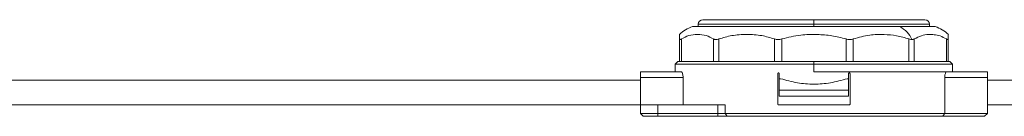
# Model space of a CAD drawing. Header units: millimetres. Extents: x -450 to 1926, y -64 to 425.
# Tile 20 of 41: x 374 to 545, y 160 to 177. Entities that reach past the tile are written whole.
import ezdxf

# ---------------------------------------------------------------- set-up
doc = ezdxf.new("R2010")
doc.units = ezdxf.units.MM
doc.linetypes.add('SLD-Solid', pattern=[0])

msp = doc.modelspace()

# ---------------------------------------------------------------- linework, layer by layer
at = {"color": 7, "linetype": 'SLD-Solid', "lineweight": 18}
for p, q in [((492.61, 177.16), (511.81, 177.16)), ((511.81, 177.16), (531.01, 177.16)), ((511.81, 177.16), (511.81, 176.36)), ((490.81, 175.96), (526.66, 175.96)), ((491.81, 176.36), (491.81, 175.96)), ((491.81, 176.36), (511.81, 176.36)), ((511.81, 175.96), (511.81, 176.36)), ((511.81, 176.36), (531.81, 176.36)), ((526.66, 175.96), (532.81, 175.96)), ((531.81, 175.96), (531.81, 176.36)), ((488.56, 169.96), (488.56, 173.83)), ((488.9, 169.96), (488.9, 173.83)), ((494.46, 169.96), (494.46, 173.83)), ((495.37, 169.96), (495.37, 173.83)), ((505, 169.96), (505, 173.83)), ((506.25, 169.96), (506.25, 173.83)), ((517.37, 169.96), (517.37, 173.83)), ((518.62, 169.96), (518.62, 173.83)), ((528.25, 169.96), (528.25, 173.83)), ((529.17, 169.96), (529.17, 173.83)), ((534.73, 169.96), (534.73, 173.83)), ((535.06, 169.96), (535.06, 173.83)), ((488.31, 169.96), (487.81, 169.46)), ((487.81, 169.46), (487.81, 168.16)), ((487.81, 169.46), (511.81, 169.46)), ((488.56, 169.96), (488.31, 169.96)), ((488.9, 169.96), (488.56, 169.96)), ((489.97, 169.96), (488.9, 169.96)), ((493.39, 169.96), (489.97, 169.96)), ((494.46, 169.96), (493.39, 169.96)), ((495.37, 169.96), (494.46, 169.96)), ((497.23, 169.96), (495.37, 169.96)), ((503.15, 169.96), (497.23, 169.96)), ((505, 169.96), (503.15, 169.96)), ((506.25, 169.96), (505, 169.96)), ((508.4, 169.96), (506.25, 169.96)), ((511.81, 169.96), (508.4, 169.96)), ((511.81, 169.96), (515.23, 169.96)), ((511.81, 169.96), (511.81, 169.46)), ((511.81, 168.16), (511.81, 169.46)), ((511.81, 169.46), (535.81, 169.46)), ((517.37, 169.96), (515.23, 169.96)), ((518.62, 169.96), (517.37, 169.96)), ((520.48, 169.96), (518.62, 169.96)), ((520.48, 169.96), (526.4, 169.96)), ((528.25, 169.96), (526.4, 169.96)), ((529.17, 169.96), (528.25, 169.96)), ((530.24, 169.96), (529.17, 169.96)), ((530.24, 169.96), (533.66, 169.96)), ((534.73, 169.96), (533.66, 169.96)), ((535.06, 169.96), (534.73, 169.96)), ((535.06, 169.96), (535.31, 169.96)), ((535.81, 169.46), (535.31, 169.96)), ((535.81, 168.16), (535.81, 169.46)), ((488.86, 168.16), (481.81, 168.16)), ((481.81, 167.16), (481.81, 168.16)), ((489.19, 167.16), (481.81, 167.16)), ((481.81, 162.46), (481.81, 167.16)), ((489.19, 162.46), (489.19, 167.16)), ((505.56, 162.58), (505.56, 167.83)), ((505.81, 167.83), (505.81, 166.96)), ((505.81, 166.96), (506.06, 166.96)), ((505.81, 164.96), (505.81, 166.96)), ((511.81, 168.16), (534.77, 168.16)), ((517.57, 166.96), (517.81, 166.96)), ((517.81, 167.83), (517.81, 166.96)), ((517.81, 166.96), (517.81, 164.96)), ((518.06, 162.58), (518.06, 167.83)), ((534.44, 160.96), (534.44, 167.16)), ((541.81, 167.16), (534.44, 167.16)), ((541.81, 168.16), (534.77, 168.16)), ((541.81, 167.16), (541.81, 168.16)), ((541.81, 160.96), (541.81, 167.16)), ((481.81, 166.71), (341.81, 166.71)), ((611.93, 166.71), (541.81, 166.71)), ((517.81, 164.96), (505.81, 164.96)), ((505.81, 163.96), (505.81, 164.96)), ((517.81, 163.96), (505.81, 163.96)), ((517.81, 163.96), (517.81, 164.96)), ((481.81, 162.46), (341.81, 162.46)), ((481.81, 160.96), (481.81, 162.46)), ((481.81, 162.46), (484.81, 162.46)), ((484.81, 160.96), (484.81, 162.46)), ((495.2, 162.46), (484.81, 162.46)), ((495.2, 160.96), (495.2, 162.46)), ((495.2, 162.46), (496.48, 162.46)), ((496.48, 160.96), (496.48, 162.46)), ((505.69, 162.46), (517.94, 162.46)), ((611.93, 162.46), (541.81, 162.46)), ((482.31, 160.46), (481.81, 160.96)), ((484.81, 160.96), (481.81, 160.96)), ((484.81, 160.46), (482.31, 160.46)), ((484.81, 160.46), (484.81, 160.96)), ((495.2, 160.96), (484.81, 160.96)), ((495.2, 160.46), (484.81, 160.46)), ((495.2, 160.46), (495.2, 160.96)), ((496.48, 160.96), (495.2, 160.96)), ((496.8, 160.46), (495.2, 160.46)), ((534.44, 160.96), (496.48, 160.96)), ((496.8, 160.46), (496.48, 160.96)), ((534.09, 160.46), (496.8, 160.46)), ((534.09, 160.46), (541.31, 160.46)), ((534.44, 160.96), (541.81, 160.96)), ((541.31, 160.46), (541.81, 160.96))]:
    msp.add_line(p, q, dxfattribs=at)
for centre, radius, start, end in [((492.61, 176.36), 0.8, 90, 180), ((531.01, 176.36), 0.8, 0, 90), ((492.55, 170.55), 5.68, 107.7577, 134.5597), ((524.63, 171.94), 4.51, 23.26, 63.2029), ((531.08, 170.55), 5.68, 45.4766, 72.2423)]:
    msp.add_arc(centre, radius, start, end, dxfattribs=at)
for points, knots in [([(488.56, 173.83), (488.56, 174.05), (488.56, 174.53), (488.56, 174.57), (488.56, 174.6)], [0, 0, 0, 0, 0.46597, 1, 1, 1, 1]), ([(488.56, 173.83), (488.57, 173.8), (488.58, 173.73), (488.64, 173.71), (488.75, 173.74), (488.85, 173.8), (488.9, 173.83)], [0, 0, 0, 0, 0.2582, 0.505931, 0.747203, 1, 1, 1, 1]), ([(494.46, 173.83), (494.04, 174.05), (493.13, 174.52), (491.68, 174.64), (490.23, 174.52), (489.32, 174.05), (488.9, 173.83)], [0, 0, 0, 0, 0.2325957, 0.4998156, 0.7671541, 1, 1, 1, 1]), ([(494.46, 173.83), (494.52, 173.8), (494.63, 173.73), (494.86, 173.71), (495.1, 173.74), (495.28, 173.8), (495.37, 173.83)], [0, 0, 0, 0, 0.2582132, 0.5056008, 0.7472154, 1, 1, 1, 1]), ([(505, 173.83), (504.27, 174.05), (502.7, 174.52), (500.19, 174.64), (497.69, 174.52), (496.11, 174.05), (495.37, 173.83)], [0, 0, 0, 0, 0.23226, 0.499389, 0.766825, 1, 1, 1, 1]), ([(505, 173.83), (505.1, 173.8), (505.29, 173.74), (505.6, 173.71), (505.93, 173.73), (506.14, 173.8), (506.25, 173.83)], [0, 0, 0, 0, 0.254496, 0.498106, 0.743497, 1, 1, 1, 1]), ([(517.37, 173.83), (516.56, 174.04), (514.92, 174.47), (512.28, 174.63), (509.36, 174.58), (507.34, 174.09), (506.25, 173.83)], [0, 0, 0, 0, 0.224094, 0.44961, 0.702572, 1, 1, 1, 1]), ([(517.37, 173.83), (517.48, 173.8), (517.7, 173.74), (518.02, 173.71), (518.34, 173.73), (518.53, 173.8), (518.62, 173.83)], [0, 0, 0, 0, 0.2544964, 0.4981059, 0.7434973, 1, 1, 1, 1]), ([(528.25, 173.83), (527.55, 174.04), (526.13, 174.47), (523.85, 174.63), (521.32, 174.58), (519.57, 174.09), (518.62, 173.83)], [0, 0, 0, 0, 0.2237408, 0.4487787, 0.7017752, 1, 1, 1, 1]), ([(528.25, 173.83), (528.36, 173.79), (528.54, 173.73), (528.7, 173.72), (528.77, 173.72)], [0, 0, 0, 0, 0.58, 1, 1, 1, 1]), ([(528.77, 173.72), (528.85, 173.72), (529.01, 173.73), (529.12, 173.8), (529.17, 173.83)], [0, 0, 0, 0, 0.538734, 1, 1, 1, 1]), ([(534.73, 173.83), (534.37, 174.02), (533.67, 174.4), (532.63, 174.59), (531.55, 174.62), (530.39, 174.46), (529.58, 174.04), (529.17, 173.83)], [0, 0, 0, 0, 0.1990652, 0.3862146, 0.551993, 0.7770387, 1, 1, 1, 1]), ([(534.73, 173.83), (534.78, 173.8), (534.88, 173.74), (534.98, 173.71), (535.05, 173.73), (535.06, 173.8), (535.06, 173.83)], [0, 0, 0, 0, 0.254496, 0.498106, 0.743497, 1, 1, 1, 1]), ([(535.06, 174.6), (535.06, 174.6), (535.06, 174.67), (535.06, 174.49), (535.06, 174.04), (535.06, 173.83)], [0, 0, 0, 0, 0.0007682, 0.5351066, 1, 1, 1, 1]), ([(488.86, 168.16), (488.89, 168.15), (488.97, 168.12), (489.07, 167.94), (489.15, 167.67), (489.18, 167.39), (489.19, 167.22), (489.19, 167.16)], [0, 0, 0, 0, 0.228247, 0.456596, 0.681094, 0.894613, 1, 1, 1, 1]), ([(505.56, 167.83), (505.57, 167.85), (505.57, 167.88), (505.59, 167.91), (505.62, 167.94), (505.65, 167.96), (505.68, 167.96), (505.69, 167.96)], [0, 0, 0, 0, 0.20561, 0.411108, 0.619746, 0.835211, 1, 1, 1, 1]), ([(505.69, 167.96), (505.7, 167.96), (505.73, 167.96), (505.77, 167.93), (505.8, 167.9), (505.81, 167.86), (505.81, 167.84), (505.81, 167.83)], [0, 0, 0, 0, 0.223911, 0.44795, 0.668174, 0.881369, 1, 1, 1, 1]), ([(506.06, 166.96), (507.02, 166.69), (508.88, 166.17), (511.81, 165.96), (514.75, 166.17), (516.61, 166.69), (517.57, 166.96)], [0, 0, 0, 0, 0.256875, 0.5, 0.743125, 1, 1, 1, 1]), ([(517.81, 167.83), (517.82, 167.85), (517.82, 167.88), (517.84, 167.91), (517.87, 167.94), (517.9, 167.96), (517.93, 167.96), (517.94, 167.96)], [0, 0, 0, 0, 0.206107, 0.412115, 0.620953, 0.836119, 1, 1, 1, 1]), ([(517.94, 167.96), (517.95, 167.96), (517.98, 167.96), (518.02, 167.93), (518.05, 167.9), (518.06, 167.86), (518.06, 167.84), (518.06, 167.83)], [0, 0, 0, 0, 0.224175, 0.448466, 0.669162, 0.882538, 1, 1, 1, 1]), ([(534.44, 167.16), (534.45, 167.27), (534.45, 167.48), (534.51, 167.77), (534.59, 168), (534.68, 168.14), (534.74, 168.15), (534.77, 168.16)], [0, 0, 0, 0, 0.200687, 0.401182, 0.606965, 0.823727, 1, 1, 1, 1]), ([(505.69, 162.46), (505.67, 162.46), (505.65, 162.46), (505.61, 162.49), (505.58, 162.52), (505.57, 162.56), (505.56, 162.58), (505.56, 162.58)], [0, 0, 0, 0, 0.2241751, 0.4484664, 0.6691617, 0.8825379, 1, 1, 1, 1]), ([(518.06, 162.58), (518.06, 162.57), (518.06, 162.54), (518.04, 162.51), (518.01, 162.48), (517.97, 162.46), (517.95, 162.46), (517.94, 162.46)], [0, 0, 0, 0, 0.20561, 0.411108, 0.619746, 0.835211, 1, 1, 1, 1]), ([(534.09, 160.46), (534.15, 160.55), (534.27, 160.72), (534.39, 160.89), (534.44, 160.96)], [0, 0, 0, 0, 0.557758, 1, 1, 1, 1])]:
    msp.add_open_spline(points, degree=3, knots=knots, dxfattribs=at)

doc.saveas('drawing.dxf')
